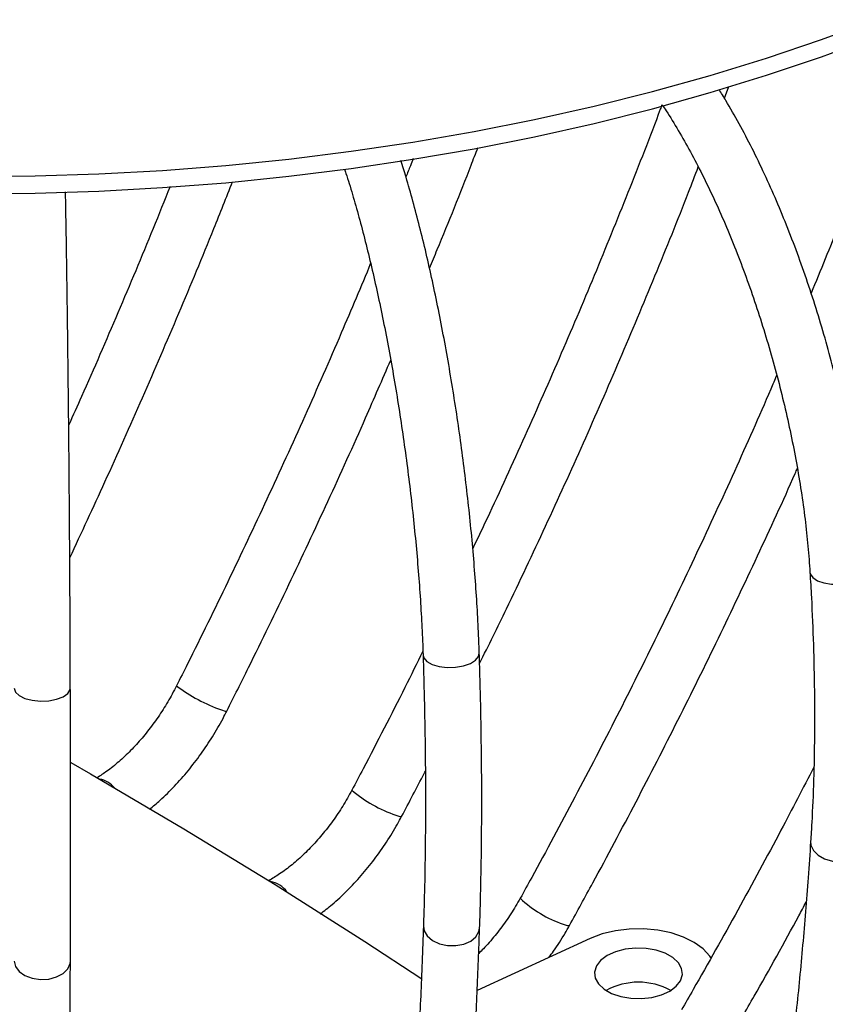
# Model space of a CAD drawing. Header units: millimetres. Extents: x 100 to 5840, y 99 to 4099.
# Tile 22 of 27: x 4503 to 4732, y 2006 to 2286. Entities that reach past the tile are written whole.
import ezdxf

# ---------------------------------------------------------------- set-up
doc = ezdxf.new("R2010")
doc.units = ezdxf.units.MM
doc.header["$LTSCALE"] = 20

msp = doc.modelspace()

# ---------------------------------------------------------------- linework, layer by layer
at = {"color": 7, "linetype": 'Continuous', "lineweight": 25}
for p, q in [((4703.01, 2263.703), (4704.246, 2267.077)), ((4664.836, 2024.696), (4632.7, 2009.908))]:
    msp.add_line(p, q, dxfattribs=at)
at = {"color": 7, "linetype": 'Continuous', "lineweight": 25, "flags": 128}
for points in [[(4488.894, 2241.434), (4507.047, 2241.599), (4525.173, 2242.177), (4543.247, 2243.168), (4561.238, 2244.57), (4579.12, 2246.38), (4596.864, 2248.597), (4614.442, 2251.216), (4631.828, 2254.233), (4648.994, 2257.644), (4665.914, 2261.444), (4682.561, 2265.625), (4698.909, 2270.183), (4714.932, 2275.11), (4730.607, 2280.398), (4745.908, 2286.038)], [(4488.894, 2236.534), (4507.047, 2236.699), (4525.173, 2237.278), (4543.247, 2238.269), (4561.238, 2239.671), (4579.12, 2241.481), (4596.864, 2243.698), (4614.442, 2246.317), (4631.828, 2249.334), (4648.994, 2252.745), (4665.914, 2256.544), (4682.561, 2260.726), (4698.909, 2265.284), (4714.932, 2270.211), (4730.607, 2275.498), (4745.908, 2281.139)], [(4517.127, 2074.733), (4522.798, 2071.472), (4549.298, 2055.88), (4575.278, 2040.001), (4600.731, 2023.84), (4616.933, 2013.223)], [(4699.327, 2018.937), (4698.848, 2019.66), (4696.944, 2021.73), (4694.413, 2023.563), (4691.342, 2025.096), (4687.836, 2026.277), (4684.013, 2027.066), (4680.004, 2027.437), (4675.946, 2027.375), (4671.976, 2026.885), (4668.23, 2025.981), (4664.836, 2024.696)], [(4668.774, 2010.266), (4670.922, 2009.047), (4673.514, 2008.159), (4676.398, 2007.656), (4679.408, 2007.565), (4682.367, 2007.893), (4685.105, 2008.62), (4687.461, 2009.705), (4689.299, 2011.083), (4690.513, 2012.675), (4691.031, 2014.389), (4690.824, 2016.124), (4689.904, 2017.781), (4688.323, 2019.262), (4686.174, 2020.482), (4683.583, 2021.369), (4680.698, 2021.873), (4677.689, 2021.963), (4674.729, 2021.635), (4671.992, 2020.908), (4669.636, 2019.824), (4667.797, 2018.445), (4666.583, 2016.853), (4666.065, 2015.139), (4666.272, 2013.404), (4667.193, 2011.747), (4668.774, 2010.266)]]:
    msp.add_lwpolyline(points, dxfattribs=at)
at = {"color": 8, "linetype": 'Continuous', "lineweight": 25, "flags": 128}
for points in [[(4727.309, 2128.852), (4727.389, 2128.413), (4728.08, 2127.343)], [(4728.08, 2127.343), (4729.412, 2126.45), (4731.267, 2125.814), (4733.479, 2125.491), (4735.853, 2125.51), (4738.177, 2125.869), (4740.245, 2126.537), (4741.873, 2127.453), (4742.917, 2128.537), (4743.283, 2129.692), (4743.28, 2129.826)], [(4617.304, 2105.301), (4617.512, 2104.5), (4618.392, 2103.469), (4619.887, 2102.622), (4621.862, 2102.037), (4624.143, 2101.764), (4626.527, 2101.828), (4628.801, 2102.223), (4630.765, 2102.914), (4632.243, 2103.84), (4633.104, 2104.918), (4633.296, 2105.809)], [(4501.025, 2095.901), (4501.413, 2094.79), (4502.477, 2093.783), (4504.123, 2092.97), (4506.205, 2092.424), (4508.537, 2092.192), (4510.912, 2092.295), (4513.12, 2092.725), (4514.963, 2093.442), (4516.279, 2094.383), (4516.951, 2095.466), (4517.024, 2095.983)], [(4560.023, 2089.696), (4561.061, 2089.364), (4561.504, 2089.353), (4561.511, 2089.363)], [(4609.58, 2059.745), (4610.675, 2059.39), (4611.189, 2059.368), (4611.213, 2059.395)], [(4727.501, 2052.255), (4727.577, 2051.264), (4728.269, 2049.736)], [(4728.269, 2049.736), (4729.602, 2048.386), (4731.458, 2047.333), (4733.671, 2046.671), (4736.045, 2046.459), (4738.37, 2046.715), (4740.438, 2047.417), (4742.065, 2048.503), (4743.108, 2049.875), (4743.466, 2051.212)], [(4617.405, 2028.21), (4617.612, 2026.876), (4618.493, 2025.387), (4619.988, 2024.124), (4621.963, 2023.199), (4624.245, 2022.694), (4626.628, 2022.655), (4628.903, 2023.085), (4630.867, 2023.945), (4632.344, 2025.159), (4633.205, 2026.62), (4633.395, 2027.649)], [(4657.158, 2028.743), (4658.308, 2028.364), (4658.893, 2028.33), (4658.943, 2028.376)], [(4501.031, 2018.27), (4501.419, 2016.701), (4502.484, 2015.277), (4504.13, 2014.125), (4506.211, 2013.347), (4508.543, 2013.012), (4510.918, 2013.15), (4513.126, 2013.749), (4514.97, 2014.755), (4516.285, 2016.079), (4516.957, 2017.603), (4517.03, 2018.32)]]:
    msp.add_lwpolyline(points, dxfattribs=at)
at = {"color": 8, "linetype": 'Continuous', "lineweight": 25}
for centre, radius, start, end in [((4575.104, 2133.194), 46.039, 232.72448, 250.87809), ((4523.844, 2062.481), 7.682, 40.62674, 79.04662), ((4622.231, 2096.539), 38.908, 229.69812, 251.02537), ((4572.575, 2033.475), 7.498, 36.33139, 79.75153), ((4667.929, 2060.422), 33.46, 226.59713, 251.22152)]:
    msp.add_arc(centre, radius, start, end, dxfattribs=at)
at = {"color": 7, "linetype": 'Continuous', "lineweight": 25}
msp.add_arc((4678.548, 1993.413), 18.838, 60.84498, 119.15502, dxfattribs=at)
for points, knots in [([(4757.109, 2285.648), (4755.852, 2282.026), (4751.874, 2270.566), (4744.703, 2251.269), (4736.174, 2229.071), (4730.312, 2214.732), (4727.646, 2208.212)], [0, 0, 0, 0, 0.14021451, 0.44360051, 0.74699507, 1, 1, 1, 1]), ([(4743.28, 2129.824), (4743.188, 2131.212), (4742.921, 2135.246), (4742.268, 2142.1), (4741.233, 2150.416), (4739.929, 2158.874), (4738.368, 2167.429), (4736.559, 2176.042), (4734.509, 2184.673), (4732.231, 2193.281), (4729.733, 2201.824), (4727.029, 2210.261), (4724.132, 2218.553), (4721.054, 2226.658), (4717.809, 2234.54), (4714.411, 2242.158), (4710.876, 2249.485), (4707.211, 2256.459), (4704.066, 2262.057), (4702.116, 2265.156), (4701.455, 2266.205)], [0, 0, 0, 0, 0.030908, 0.0898146, 0.1486135, 0.2073129, 0.2659364, 0.3245045, 0.3830351, 0.4415449, 0.5000493, 0.5585608, 0.6170925, 0.6756606, 0.7342824, 0.7929775, 0.8517681, 0.9106804, 0.9697454, 1, 1, 1, 1]), ([(4685.237, 2261.864), (4685.075, 2261.426), (4681.988, 2253.091), (4675.597, 2236.876), (4666.036, 2213.239), (4656.039, 2189.65), (4645.635, 2166.129), (4637.431, 2148.118), (4632.575, 2137.984), (4631.448, 2135.632)], [0, 0, 0, 0, 0.01035206, 0.19698952, 0.38363207, 0.57027935, 0.75693098, 0.94358658, 1, 1, 1, 1]), ([(4685.237, 2261.864), (4685.631, 2261.286), (4687.188, 2259.005), (4689.895, 2254.545), (4693.329, 2248.512), (4696.705, 2242.036), (4700, 2235.197), (4703.191, 2228.024), (4706.257, 2220.562), (4709.177, 2212.854), (4711.935, 2204.945), (4714.512, 2196.881), (4716.894, 2188.708), (4719.066, 2180.473), (4721.015, 2172.225), (4722.732, 2164.011), (4724.205, 2155.881), (4725.429, 2147.879), (4726.393, 2140.058), (4726.988, 2133.733), (4727.23, 2130.062), (4727.309, 2128.853)], [0, 0, 0, 0, 0.01874454, 0.07399504, 0.12950344, 0.1852244, 0.24111839, 0.29715159, 0.35329518, 0.40952447, 0.46581808, 0.52215709, 0.57852438, 0.63490397, 0.69127804, 0.74762836, 0.80393864, 0.86019125, 0.91636655, 0.97244213, 1, 1, 1, 1]), ([(4619.142, 2215.343), (4619.88, 2217.108), (4623.959, 2226.852), (4628.546, 2238.295), (4632.255, 2247.981), (4632.896, 2249.656)], [0, 0, 0, 0, 0.1546364, 0.8538742, 1, 1, 1, 1]), ([(4614.499, 2246.519), (4614.238, 2245.841), (4613.573, 2244.113), (4612.866, 2242.389), (4612.437, 2241.341)], [0, 0, 0, 0, 0.3922942, 1, 1, 1, 1]), ([(4594.992, 2243.502), (4595.123, 2243.114), (4595.878, 2240.879), (4597.249, 2236.342), (4599.09, 2229.901), (4600.899, 2223.014), (4602.664, 2215.774), (4604.372, 2208.211), (4606.011, 2200.373), (4607.573, 2192.304), (4609.047, 2184.05), (4610.426, 2175.657), (4611.699, 2167.173), (4612.862, 2158.645), (4613.906, 2150.121), (4614.827, 2141.649), (4615.619, 2133.276), (4616.278, 2125.049), (4616.799, 2117.019), (4617.126, 2110.451), (4617.259, 2106.616), (4617.304, 2105.299)], [0, 0, 0, 0, 0.0116519, 0.0671755, 0.1229958, 0.1790386, 0.2352496, 0.2915885, 0.3480247, 0.4045343, 0.4610986, 0.5177022, 0.5743319, 0.6309763, 0.6876246, 0.7442633, 0.8008813, 0.857467, 0.914007, 0.9704853, 1, 1, 1, 1]), ([(4633.296, 2105.81), (4633.249, 2107.185), (4633.11, 2111.18), (4632.77, 2117.997), (4632.23, 2126.299), (4631.549, 2134.777), (4630.734, 2143.383), (4629.787, 2152.078), (4628.715, 2160.817), (4627.522, 2169.557), (4626.214, 2178.255), (4624.798, 2186.868), (4623.281, 2195.354), (4621.67, 2203.669), (4619.972, 2211.774), (4618.195, 2219.628), (4616.347, 2227.199), (4614.435, 2234.432), (4612.651, 2240.732), (4611.488, 2244.422), (4610.998, 2245.978)], [0, 0, 0, 0, 0.0304567, 0.0885133, 0.1465011, 0.2044236, 0.2622987, 0.3201408, 0.3779623, 0.4357743, 0.493587, 0.5514077, 0.6092472, 0.6671171, 0.7250308, 0.7830041, 0.8410564, 0.8992128, 0.9575059, 1, 1, 1, 1]), ([(4633.383, 2102.896), (4635.939, 2108.071), (4642.354, 2121.06), (4652.199, 2141.982), (4662.963, 2165.629), (4673.332, 2189.356), (4683.28, 2213.145), (4690.687, 2231.418), (4694.641, 2241.765), (4695.554, 2244.155)], [0, 0, 0, 0, 0.1110877, 0.2787884, 0.446492, 0.614199, 0.7819097, 0.9496245, 1, 1, 1, 1]), ([(4545.378, 2238.593), (4543.779, 2234.592), (4538.987, 2222.601), (4530.594, 2202.688), (4522.588, 2184.071), (4517.79, 2173.459), (4516.568, 2170.758)], [0, 0, 0, 0, 0.1761373, 0.5279786, 0.8798266, 1, 1, 1, 1]), ([(4516.87, 2132.959), (4520.222, 2140.158), (4527.27, 2155.293), (4537.597, 2178.492), (4547.919, 2202.513), (4556.448, 2223.008), (4561.395, 2235.511), (4563.155, 2239.961)], [0, 0, 0, 0, 0.2033641, 0.4276009, 0.6518408, 0.8760845, 1, 1, 1, 1]), ([(4517.024, 2095.981), (4517.021, 2097.336), (4517.013, 2101.267), (4516.993, 2107.992), (4516.96, 2116.198), (4516.919, 2124.599), (4516.87, 2133.147), (4516.813, 2141.798), (4516.748, 2150.506), (4516.676, 2159.226), (4516.597, 2167.911), (4516.512, 2176.517), (4516.421, 2184.997), (4516.323, 2193.308), (4516.221, 2201.407), (4516.115, 2209.25), (4516.004, 2216.798), (4515.89, 2224.002), (4515.774, 2230.807), (4515.695, 2234.975), (4515.657, 2237.031)], [0, 0, 0, 0, 0.0300494, 0.0871902, 0.144335, 0.2014756, 0.2586132, 0.3157487, 0.3728829, 0.4300166, 0.4871504, 0.5442849, 0.6014207, 0.6585586, 0.7156997, 0.7728449, 0.8299958, 0.8871541, 0.9443224, 1, 1, 1, 1]), ([(4602.407, 2216.738), (4599.643, 2210.134), (4593.565, 2195.611), (4583.722, 2173.247), (4572.976, 2149.646), (4561.857, 2126.143), (4553.2, 2108.468), (4548.26, 2098.629), (4547.221, 2096.559)], [0, 0, 0, 0, 0.1634723, 0.3595439, 0.5556193, 0.751698, 0.9477795, 1, 1, 1, 1]), ([(4561.511, 2089.363), (4563.576, 2093.486), (4569.561, 2105.438), (4579.203, 2125.312), (4590.299, 2149.014), (4599.953, 2170.317), (4605.747, 2183.745), (4608.105, 2189.212)], [0, 0, 0, 0, 0.1249972, 0.3623438, 0.5996972, 0.837054, 1, 1, 1, 1]), ([(4717.854, 2184.925), (4717.286, 2183.581), (4713.42, 2174.429), (4705.857, 2157.522), (4695.149, 2134.223), (4684.003, 2111.015), (4672.476, 2087.902), (4660.557, 2064.903), (4651.3, 2047.663), (4646.028, 2038.091), (4644.938, 2036.112)], [0, 0, 0, 0, 0.026755, 0.1822022, 0.3376528, 0.4931067, 0.6485634, 0.8040229, 0.9594846, 1, 1, 1, 1]), ([(4658.943, 2028.376), (4661.158, 2032.408), (4667.576, 2044.094), (4677.914, 2063.541), (4689.821, 2086.747), (4701.346, 2110.065), (4712.432, 2133.487), (4719.881, 2149.597), (4723.515, 2157.913), (4723.716, 2158.373)], [0, 0, 0, 0, 0.0943037, 0.27334, 0.4523817, 0.6314262, 0.810474, 0.9895253, 1, 1, 1, 1]), ([(4727.309, 2128.853), (4727.449, 2126.448), (4727.852, 2119.48), (4728.314, 2108.16), (4728.608, 2095.013), (4728.63, 2082.195), (4728.381, 2069.732), (4727.968, 2059.797), (4727.613, 2054.063), (4727.501, 2052.255)], [0, 0, 0, 0, 0.0881127, 0.2553134, 0.4224424, 0.5894752, 0.7564007, 0.9232066, 1, 1, 1, 1]), ([(4617.264, 2106.408), (4615.565, 2102.963), (4610.042, 2091.761), (4603.238, 2078.599), (4598.13, 2068.891), (4597.064, 2066.865)], [0, 0, 0, 0, 0.2600973, 0.8456606, 1, 1, 1, 1]), ([(4617.304, 2105.299), (4617.378, 2102.869), (4617.593, 2095.825), (4617.839, 2084.397), (4617.994, 2071.142), (4618.006, 2058.24), (4617.874, 2045.715), (4617.654, 2035.753), (4617.465, 2030.014), (4617.405, 2028.209)], [0, 0, 0, 0, 0.088092, 0.2552935, 0.4224473, 0.5895306, 0.7565319, 0.9234379, 1, 1, 1, 1]), ([(4633.395, 2027.652), (4633.464, 2029.765), (4633.665, 2035.907), (4633.887, 2046.381), (4634.011, 2059.182), (4633.987, 2072.341), (4633.817, 2085.835), (4633.565, 2097.041), (4633.359, 2103.766), (4633.296, 2105.81)], [0, 0, 0, 0, 0.0880975, 0.2560268, 0.4238596, 0.5915919, 0.7592385, 0.9268119, 1, 1, 1, 1]), ([(4517.03, 2018.317), (4517.034, 2020.408), (4517.047, 2026.475), (4517.06, 2036.834), (4517.068, 2049.505), (4517.066, 2062.553), (4517.056, 2075.954), (4517.041, 2087.147), (4517.028, 2093.893), (4517.024, 2095.981)], [0, 0, 0, 0, 0.0880667, 0.2554619, 0.4228577, 0.5902464, 0.7576292, 0.9250069, 1, 1, 1, 1]), ([(4547.221, 2096.559), (4546.816, 2095.776), (4545.628, 2093.478), (4543.422, 2089.77), (4540.542, 2085.564), (4537.441, 2081.645), (4534.179, 2078.071), (4530.819, 2074.911), (4527.598, 2072.299), (4525.538, 2070.968), (4524.6, 2070.363)], [0, 0, 0, 0, 0.0708384, 0.2077117, 0.3445891, 0.481194, 0.617334, 0.752823, 0.8874952, 1, 1, 1, 1]), ([(4539.51, 2061.445), (4540.529, 2062.28), (4542.975, 2064.284), (4546.657, 2067.962), (4550.532, 2072.342), (4554.15, 2077.061), (4557.476, 2082.048), (4559.885, 2086.196), (4561.154, 2088.668), (4561.511, 2089.363)], [0, 0, 0, 0, 0.1174697, 0.2818885, 0.4458667, 0.609474, 0.7728357, 0.9361033, 1, 1, 1, 1]), ([(4826.175, 2089.364), (4825.844, 2085.904), (4824.884, 2075.87), (4823.003, 2059.532), (4820.409, 2040.48), (4817.431, 2021.809), (4814.079, 2003.525), (4810.353, 1985.64), (4806.255, 1968.164), (4801.789, 1951.106), (4796.957, 1934.478), (4791.762, 1918.287), (4786.209, 1902.543), (4780.3, 1887.255), (4774.039, 1872.43), (4767.429, 1858.078), (4760.475, 1844.206), (4753.181, 1830.821), (4745.55, 1817.93), (4737.587, 1805.541), (4729.295, 1793.659), (4720.68, 1782.291), (4711.744, 1771.443), (4702.494, 1761.12), (4693.094, 1751.502), (4685.804, 1744.636), (4681.714, 1741.014), (4680.802, 1740.206)], [0, 0, 0, 0, 0.02212983, 0.06416929, 0.10620657, 0.1482417, 0.19027524, 0.23230793, 0.27434048, 0.31637373, 0.35840886, 0.40044726, 0.44249058, 0.48454068, 0.52659972, 0.56867012, 0.61075454, 0.65285594, 0.69497744, 0.73712235, 0.77929405, 0.82149587, 0.86373096, 0.90600209, 0.94831148, 0.98847619, 1, 1, 1, 1]), ([(4691.363, 1728.187), (4693.2, 1729.825), (4698.491, 1734.54), (4706.996, 1742.753), (4716.776, 1752.996), (4726.234, 1763.783), (4735.371, 1775.1), (4744.179, 1786.944), (4752.655, 1799.306), (4760.791, 1812.18), (4768.583, 1825.559), (4776.026, 1839.433), (4783.115, 1853.796), (4789.846, 1868.638), (4796.215, 1883.95), (4802.218, 1899.722), (4807.851, 1915.946), (4813.111, 1932.612), (4817.996, 1949.708), (4822.502, 1967.226), (4826.628, 1985.155), (4830.37, 2003.484), (4833.727, 2022.202), (4836.699, 2041.297), (4839.279, 2060.764), (4841.015, 2076.358), (4841.878, 2085.472), (4842.107, 2087.893)], [0, 0, 0, 0, 0.0221318, 0.06372949, 0.10535074, 0.14700728, 0.18869936, 0.23042631, 0.27218671, 0.31397854, 0.35579932, 0.3976463, 0.43951657, 0.48140718, 0.52331525, 0.56523803, 0.60717295, 0.64911764, 0.69106997, 0.73302807, 0.77499026, 0.81695511, 0.85892139, 0.90088794, 0.94285375, 0.98481816, 1, 1, 1, 1]), ([(4728.41, 2073.415), (4725.317, 2067.428), (4718.285, 2053.815), (4706.837, 2032.718), (4697.309, 2015.705), (4691.885, 2006.273), (4690.774, 2004.342)], [0, 0, 0, 0, 0.25805846, 0.58672049, 0.91538742, 1, 1, 1, 1]), ([(4611.213, 2059.395), (4613.371, 2063.468), (4615.646, 2067.762), (4617.844, 2072.083), (4617.957, 2072.307)], [0, 0, 0, 0, 0.9483488, 1, 1, 1, 1]), ([(4597.064, 2066.865), (4596.646, 2066.094), (4595.419, 2063.829), (4593.136, 2060.178), (4590.154, 2056.043), (4586.94, 2052.196), (4583.557, 2048.696), (4580.068, 2045.609), (4576.678, 2043.037), (4574.491, 2041.727), (4573.474, 2041.117)], [0, 0, 0, 0, 0.07031668, 0.20643169, 0.34258384, 0.47850599, 0.61402027, 0.74895845, 0.88317633, 1, 1, 1, 1]), ([(4588.092, 2031.69), (4589.228, 2032.563), (4591.841, 2034.568), (4595.735, 2038.226), (4599.752, 2042.516), (4603.507, 2047.151), (4606.964, 2052.066), (4609.489, 2056.195), (4610.825, 2058.674), (4611.213, 2059.395)], [0, 0, 0, 0, 0.1249857, 0.2872876, 0.4492438, 0.6109078, 0.7723871, 0.9338162, 1, 1, 1, 1]), ([(4727.501, 2052.255), (4727.268, 2048.822), (4726.593, 2038.876), (4725.271, 2022.718), (4723.449, 2003.923), (4721.359, 1985.554), (4719.006, 1967.614), (4716.391, 1950.116), (4713.517, 1933.07), (4710.386, 1916.487), (4707, 1900.376), (4703.362, 1884.746), (4699.476, 1869.608), (4695.343, 1854.969), (4690.968, 1840.839), (4686.354, 1827.225), (4681.504, 1814.134), (4676.424, 1801.575), (4671.116, 1789.554), (4665.585, 1778.078), (4659.835, 1767.151), (4653.87, 1756.779), (4647.695, 1746.967), (4641.315, 1737.717), (4634.729, 1729.04), (4629.472, 1722.734), (4626.409, 1719.33), (4625.652, 1718.488)], [0, 0, 0, 0, 0.022132, 0.0641233, 0.1061074, 0.1480823, 0.1900477, 0.2320029, 0.2739477, 0.3158817, 0.3578045, 0.3997161, 0.4416165, 0.4835059, 0.525385, 0.5672547, 0.6091166, 0.6509729, 0.6928266, 0.7346808, 0.77654, 0.8184106, 0.8603007, 0.9022203, 0.9441815, 0.9861985, 1, 1, 1, 1]), ([(4637.49, 1707.725), (4638.794, 1709.183), (4642.56, 1713.392), (4648.609, 1720.796), (4655.56, 1730.119), (4662.275, 1740.023), (4668.756, 1750.494), (4674.997, 1761.526), (4680.993, 1773.111), (4686.741, 1785.241), (4692.238, 1797.907), (4697.481, 1811.101), (4702.468, 1824.814), (4707.196, 1839.036), (4711.663, 1853.76), (4715.867, 1868.976), (4719.808, 1884.675), (4723.483, 1900.849), (4726.891, 1917.486), (4730.03, 1934.579), (4732.9, 1952.118), (4735.5, 1970.091), (4737.828, 1988.491), (4739.884, 2007.304), (4741.664, 2026.525), (4742.802, 2041.243), (4743.355, 2049.539), (4743.466, 2051.21)], [0, 0, 0, 0, 0.0221442, 0.0639459, 0.1058068, 0.1477433, 0.1897411, 0.2317865, 0.2738673, 0.315973, 0.358095, 0.400226, 0.4423604, 0.4844926, 0.5266197, 0.5687396, 0.6108508, 0.6529522, 0.6950434, 0.7371242, 0.7791944, 0.8212542, 0.863304, 0.9053439, 0.9473746, 0.9893963, 1, 1, 1, 1]), ([(4644.938, 2036.112), (4644.507, 2035.353), (4643.241, 2033.122), (4640.888, 2029.525), (4637.8, 2025.48), (4635.187, 2022.43), (4633.567, 2020.876), (4633.122, 2020.448)], [0, 0, 0, 0, 0.1324094, 0.389211, 0.6461232, 0.902694, 1, 1, 1, 1]), ([(4704.634, 1996.348), (4706.916, 2000.333), (4713.53, 2011.882), (4720.752, 2024.764), (4725.529, 2033.711), (4726.221, 2035.006)], [0, 0, 0, 0, 0.3105761, 0.9001571, 1, 1, 1, 1]), ([(4617.405, 2028.209), (4617.282, 2024.789), (4616.924, 2014.879), (4616.223, 1998.798), (4615.258, 1980.119), (4614.149, 1961.889), (4612.901, 1944.114), (4611.514, 1926.805), (4609.99, 1909.973), (4608.329, 1893.628), (4606.532, 1877.78), (4604.602, 1862.439), (4602.541, 1847.615), (4600.348, 1833.317), (4598.028, 1819.554), (4595.582, 1806.335), (4593.013, 1793.669), (4590.323, 1781.564), (4587.515, 1770.029), (4584.594, 1759.071), (4581.562, 1748.698), (4578.425, 1738.917), (4575.188, 1729.735), (4571.856, 1721.157), (4568.435, 1713.196), (4565.605, 1707.231), (4563.911, 1703.968), (4563.406, 1702.994)], [0, 0, 0, 0, 0.0221252, 0.06411, 0.1060882, 0.1480573, 0.1900165, 0.2319646, 0.2739004, 0.3158224, 0.3577291, 0.3996185, 0.4414886, 0.4833371, 0.5251611, 0.5669577, 0.6087233, 0.6504539, 0.6921451, 0.733792, 0.7753891, 0.8169307, 0.8584109, 0.8998243, 0.9411662, 0.9824348, 1, 1, 1, 1]), ([(4653.11, 2019.3), (4653.555, 2019.89), (4655.204, 2022.08), (4657.117, 2025.152), (4658.522, 2027.633), (4658.943, 2028.376)], [0, 0, 0, 0, 0.205477, 0.7620399, 1, 1, 1, 1]), ([(4577.564, 1695.542), (4578.258, 1696.883), (4580.291, 1700.815), (4583.551, 1707.785), (4587.297, 1716.643), (4590.895, 1726.082), (4594.35, 1736.086), (4597.663, 1746.65), (4600.835, 1757.769), (4603.867, 1769.437), (4606.76, 1781.648), (4609.513, 1794.397), (4612.129, 1807.677), (4614.605, 1821.482), (4616.942, 1835.805), (4619.14, 1850.639), (4621.197, 1865.976), (4623.115, 1881.808), (4624.891, 1898.127), (4626.526, 1914.925), (4628.019, 1932.191), (4629.369, 1949.917), (4630.576, 1968.093), (4631.64, 1986.708), (4632.543, 2005.421), (4633.096, 2019.164), (4633.355, 2026.518), (4633.395, 2027.652)], [0, 0, 0, 0, 0.0221433, 0.0649367, 0.1076859, 0.1503715, 0.1929885, 0.2355377, 0.2780231, 0.3204501, 0.3628245, 0.405152, 0.4474379, 0.4896871, 0.5319038, 0.5740919, 0.6162546, 0.6583948, 0.7005152, 0.742618, 0.784705, 0.826778, 0.8688385, 0.9108878, 0.9529269, 0.9927386, 1, 1, 1, 1]), ([(4513.672, 1693.06), (4513.712, 1694.306), (4513.831, 1697.926), (4514.021, 1704.384), (4514.241, 1712.627), (4514.453, 1721.471), (4514.657, 1730.901), (4514.854, 1740.915), (4515.044, 1751.508), (4515.225, 1762.673), (4515.399, 1774.406), (4515.565, 1786.699), (4515.723, 1799.545), (4515.873, 1812.937), (4516.015, 1826.869), (4516.149, 1841.33), (4516.274, 1856.315), (4516.391, 1871.813), (4516.5, 1887.817), (4516.6, 1904.316), (4516.692, 1921.302), (4516.775, 1938.764), (4516.849, 1956.693), (4516.915, 1975.078), (4516.972, 1993.911), (4517.009, 2008.415), (4517.027, 2016.625), (4517.03, 2018.317)], [0, 0, 0, 0, 0.0221091, 0.0642771, 0.1064139, 0.1485225, 0.1906101, 0.2326819, 0.2747415, 0.3167916, 0.358834, 0.4008703, 0.4429016, 0.4849288, 0.5269526, 0.5689735, 0.610992, 0.6530085, 0.6950231, 0.7370363, 0.7790481, 0.8210588, 0.8630685, 0.9050773, 0.9470853, 0.9890927, 1, 1, 1, 1])]:
    msp.add_open_spline(points, degree=3, knots=knots, dxfattribs=at)

doc.saveas('drawing.dxf')
